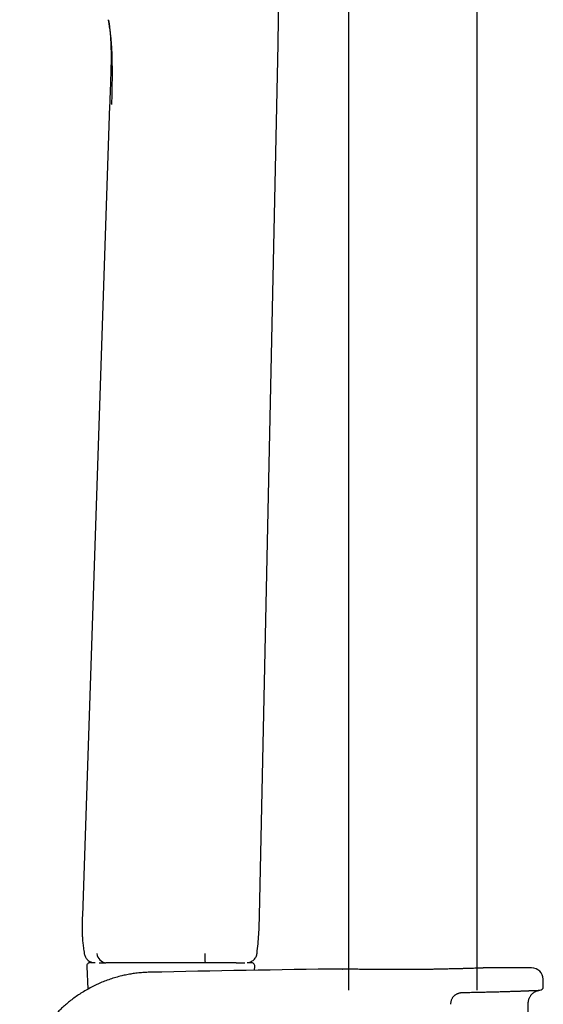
# Model space of a CAD drawing. Header units: millimetres. Extents: x 8 to 1577, y 12 to 2534.
# Tile 58 of 121: x 423 to 495, y 1955 to 2091. Entities that reach past the tile are written whole.
import ezdxf

# ---------------------------------------------------------------- set-up
doc = ezdxf.new("R2010")
doc.units = ezdxf.units.MM

msp = doc.modelspace()

# ---------------------------------------------------------------- linework, layer by layer
at = {"color": 7, "linetype": 'Continuous', "lineweight": 30}
for p, q in [((468.29, 2313.9), (468.29, 1956.89)), ((486.09, 1956.89), (486.09, 2313.9)), ((435.05, 2091.24), (435.06, 2091.23)), ((455.95, 1967.19), (458.53, 2087.89)), ((435.23, 2079.41), (431.45, 1967.19)), ((432.56, 1960.72), (433.23, 1960.72)), ((434.72, 1960.7), (434.72, 1960.7)), ((448.44, 1960.7), (448.44, 1960.7)), ((452.74, 1960.7), (452.74, 1960.7)), ((454.27, 1960.72), (454.81, 1960.72)), ((432.06, 1960.2), (432.2, 1957.04)), ((455.29, 1959.67), (455.31, 1960.2)), ((467.41, 1959.83), (467.42, 1959.83)), ((486.94, 1959.98), (486.96, 1959.98)), ((495.22, 1957.4), (495.2, 1958.42)), ((493.56, 1913.36), (493.14, 1955.07))]:
    msp.add_line(p, q, dxfattribs=at)
for centre, radius, start, end in [((434.9, 1962.12), 1.44, 186.3648, 262.7554), ((462.99, 1961.74), 14.59, 179.0288, 184.1177), ((432.56, 1960.22), 0.5, 90, 182.4813), ((454.81, 1960.22), 0.5, 357.5187, 90), ((495.19, -488.63), 2448.62, 90.65006, 91.2732), ((495.19, -488.63), 2448.62, 90.03715, 90.1925), ((493.6, 1958.39), 1.6, 1.1109, 90.0371), ((494.72, 1957.39), 0.5, 272.2326, 1.0644)]:
    msp.add_arc(centre, radius, start, end, dxfattribs=at)
for points, knots in [([(458.53, 2087.89), (458.54, 2088.09), (458.54, 2088.46), (458.56, 2089.01), (458.56, 2089.51), (458.57, 2089.98), (458.58, 2090.41), (458.58, 2090.8), (458.58, 2091.15), (458.58, 2091.46), (458.58, 2091.75), (458.58, 2092.01), (458.57, 2092.23), (458.57, 2092.4), (458.57, 2092.53), (458.57, 2092.62), (458.57, 2092.68), (458.57, 2092.72), (458.56, 2092.76), (458.56, 2092.8), (458.56, 2092.86), (458.56, 2092.94), (458.56, 2093.07), (458.55, 2093.24), (458.55, 2093.46), (458.54, 2093.71), (458.53, 2094), (458.51, 2094.33), (458.5, 2094.69), (458.47, 2095.1), (458.44, 2095.58), (458.4, 2096.11), (458.35, 2096.69), (458.28, 2097.31), (458.2, 2097.97), (458.11, 2098.66), (457.99, 2099.4), (457.85, 2100.17), (457.69, 2100.98), (457.5, 2101.84), (457.28, 2102.75), (457.04, 2103.69), (456.77, 2104.67), (456.49, 2105.7), (456.19, 2106.76), (455.98, 2107.49), (455.88, 2107.86)], [0, 0, 0, 0, 0.028769, 0.055672, 0.080703, 0.103859, 0.125137, 0.144208, 0.16147, 0.176925, 0.190576, 0.203901, 0.214902, 0.223577, 0.229929, 0.233838, 0.236619, 0.238344, 0.240066, 0.242264, 0.244937, 0.248087, 0.255095, 0.263703, 0.273911, 0.286626, 0.301093, 0.317235, 0.335051, 0.354542, 0.378812, 0.405258, 0.433879, 0.464673, 0.497636, 0.532116, 0.568678, 0.607317, 0.648042, 0.691759, 0.737666, 0.785766, 0.836058, 0.88853, 0.943175, 1, 1, 1, 1]), ([(435.54, 2079.52), (435.55, 2079.89), (435.56, 2080.64), (435.59, 2081.75), (435.6, 2082.87), (435.61, 2083.98), (435.6, 2085.09), (435.58, 2086.1), (435.55, 2087), (435.5, 2087.8), (435.44, 2088.58), (435.36, 2089.34), (435.26, 2090.08), (435.15, 2090.73), (435.08, 2091.11), (435.05, 2091.27)], [0, 0, 0, 0, 0.090489, 0.180972, 0.271497, 0.362178, 0.452935, 0.543479, 0.611149, 0.678604, 0.745963, 0.813459, 0.881414, 0.950232, 1, 1, 1, 1]), ([(435.06, 2091.21), (435.06, 2091.2), (435.07, 2091.17), (435.08, 2091.13), (435.09, 2091.07), (435.1, 2091.01), (435.11, 2090.95), (435.12, 2090.89), (435.13, 2090.83), (435.14, 2090.79), (435.14, 2090.76), (435.15, 2090.74), (435.15, 2090.72), (435.15, 2090.7), (435.16, 2090.67), (435.16, 2090.64), (435.17, 2090.61), (435.17, 2090.57), (435.18, 2090.54), (435.18, 2090.5), (435.19, 2090.46), (435.19, 2090.43), (435.2, 2090.39), (435.2, 2090.35), (435.21, 2090.32), (435.21, 2090.28), (435.22, 2090.25), (435.22, 2090.22), (435.22, 2090.2), (435.23, 2090.17), (435.23, 2090.16), (435.23, 2090.15)], [0, 0, 0, 0, 0.012628, 0.032224, 0.051325, 0.079459, 0.108594, 0.138456, 0.165868, 0.18993, 0.202111, 0.213227, 0.225979, 0.242372, 0.262408, 0.286087, 0.31341, 0.344378, 0.378992, 0.417252, 0.45625, 0.498423, 0.543771, 0.592291, 0.643981, 0.698839, 0.753461, 0.810893, 0.87113, 0.934168, 1, 1, 1, 1]), ([(435.23, 2090.15), (435.25, 2089.9), (435.31, 2089.39), (435.36, 2088.6), (435.4, 2087.8), (435.42, 2086.96), (435.42, 2086.1), (435.42, 2085.15), (435.39, 2084.12), (435.36, 2082.99), (435.31, 2081.83), (435.27, 2080.63), (435.24, 2079.82), (435.23, 2079.41)], [0, 0, 0, 0, 0.070713, 0.143763, 0.219098, 0.296713, 0.37668, 0.459047, 0.560878, 0.665836, 0.773953, 0.88535, 1, 1, 1, 1]), ([(431.45, 1967.19), (431.45, 1967.05), (431.44, 1966.79), (431.43, 1966.42), (431.42, 1966.1), (431.41, 1965.83), (431.41, 1965.61), (431.41, 1965.45), (431.41, 1965.33), (431.41, 1965.24), (431.42, 1965.18), (431.42, 1965.13), (431.42, 1965.08), (431.42, 1965), (431.42, 1964.89), (431.43, 1964.75), (431.43, 1964.57), (431.45, 1964.36), (431.46, 1964.11), (431.48, 1963.83), (431.51, 1963.51), (431.55, 1963.16), (431.6, 1962.78), (431.65, 1962.38), (431.7, 1962.1), (431.72, 1961.96)], [0, 0, 0, 0, 0.079657, 0.150079, 0.211256, 0.263185, 0.305871, 0.334383, 0.356481, 0.372975, 0.384862, 0.392148, 0.400246, 0.414856, 0.435978, 0.463615, 0.497767, 0.538439, 0.585634, 0.639358, 0.699615, 0.766409, 0.839743, 0.919613, 1, 1, 1, 1]), ([(455.62, 1962.02), (455.67, 1962.45), (455.77, 1963.31), (455.87, 1964.6), (455.93, 1965.9), (455.94, 1966.76), (455.95, 1967.19)], [0, 0, 0, 0, 0.250055, 0.499954, 0.749915, 1, 1, 1, 1]), ([(431.72, 1961.95), (431.74, 1961.87), (431.77, 1961.72), (431.87, 1961.49), (432, 1961.28), (432.17, 1961.09), (432.38, 1960.93), (432.6, 1960.81), (432.78, 1960.74), (432.89, 1960.73), (432.91, 1960.72)], [0, 0, 0, 0, 0.128873, 0.263642, 0.402824, 0.54459, 0.686896, 0.827653, 0.964902, 1, 1, 1, 1]), ([(454.42, 1960.72), (454.45, 1960.73), (454.55, 1960.74), (454.74, 1960.81), (454.97, 1960.94), (455.18, 1961.11), (455.36, 1961.31), (455.49, 1961.54), (455.58, 1961.77), (455.61, 1961.94), (455.62, 1962.01)], [0, 0, 0, 0, 0.0394723, 0.1760184, 0.3163108, 0.4582689, 0.5996601, 0.7383043, 0.872267, 1, 1, 1, 1]), ([(433.77, 1960.7), (433.81, 1960.7), (433.94, 1960.7), (434.18, 1960.7), (434.45, 1960.7), (434.64, 1960.7), (434.72, 1960.7)], [0, 0, 0, 0, 0.189664, 0.494347, 0.799586, 1, 1, 1, 1]), ([(436.87, 1960.7), (436.87, 1960.7), (436.75, 1960.7), (436.53, 1960.7), (436.22, 1960.7), (435.92, 1960.7), (435.65, 1960.7), (435.4, 1960.7), (435.18, 1960.7), (434.98, 1960.7), (434.83, 1960.7), (434.75, 1960.7), (434.72, 1960.7)], [0, 0, 0, 0, 0.000017, 0.117505, 0.235429, 0.353239, 0.470571, 0.58357, 0.696982, 0.809991, 0.922439, 1, 1, 1, 1]), ([(448.44, 1960.7), (448.11, 1960.7), (447.44, 1960.7), (446.44, 1960.7), (445.45, 1960.7), (444.46, 1960.7), (443.47, 1960.7), (442.49, 1960.7), (441.52, 1960.7), (440.57, 1960.7), (439.63, 1960.7), (438.69, 1960.7), (437.77, 1960.7), (437.17, 1960.7), (436.87, 1960.7)], [0, 0, 0, 0, 0.083206, 0.166307, 0.249313, 0.33231, 0.415444, 0.498887, 0.58246, 0.66595, 0.749437, 0.832954, 0.91649, 1, 1, 1, 1]), ([(452.74, 1960.7), (452.7, 1960.7), (452.63, 1960.7), (452.52, 1960.7), (452.38, 1960.7), (452.24, 1960.7), (452.05, 1960.7), (451.81, 1960.7), (451.51, 1960.7), (451.19, 1960.7), (450.86, 1960.7), (450.56, 1960.7), (450.27, 1960.7), (449.96, 1960.7), (449.66, 1960.7), (449.36, 1960.7), (449.06, 1960.7), (448.75, 1960.7), (448.54, 1960.7), (448.44, 1960.7)], [0, 0, 0, 0, 0.065554, 0.131024, 0.176315, 0.221743, 0.267126, 0.339078, 0.411035, 0.485065, 0.559099, 0.615611, 0.672122, 0.729728, 0.787296, 0.839681, 0.892064, 0.946017, 1, 1, 1, 1]), ([(452.74, 1960.7), (452.81, 1960.7), (452.95, 1960.7), (453.15, 1960.7), (453.33, 1960.7), (453.49, 1960.7), (453.64, 1960.7), (453.77, 1960.7), (453.87, 1960.7), (453.92, 1960.7), (453.94, 1960.7)], [0, 0, 0, 0, 0.133003, 0.266067, 0.399313, 0.53262, 0.661379, 0.790137, 0.919117, 1, 1, 1, 1]), ([(440.78, 1959.38), (440.71, 1959.38), (440.39, 1959.38), (439.81, 1959.34), (439.06, 1959.27), (438.32, 1959.17), (437.6, 1959.04), (436.86, 1958.88), (436.08, 1958.67), (435.29, 1958.43), (434.53, 1958.15), (433.79, 1957.84), (433.06, 1957.5), (432.33, 1957.12), (431.61, 1956.7), (430.93, 1956.27), (430.29, 1955.82), (429.68, 1955.35), (429.12, 1954.88), (428.59, 1954.4), (428.09, 1953.92), (427.61, 1953.41), (427.15, 1952.88), (426.7, 1952.33), (426.29, 1951.79), (425.91, 1951.25), (425.57, 1950.72), (425.26, 1950.21), (424.98, 1949.71), (424.72, 1949.2), (424.47, 1948.68), (424.24, 1948.15), (424.02, 1947.63), (423.83, 1947.09), (423.65, 1946.55), (423.48, 1946.01), (423.32, 1945.38), (423.15, 1944.68), (423.01, 1943.89), (422.9, 1943.1), (422.83, 1942.31), (422.79, 1941.51), (422.78, 1940.71), (422.81, 1939.92), (422.88, 1939.12), (422.98, 1938.33), (423.11, 1937.51), (423.29, 1936.68), (423.52, 1935.84), (423.78, 1935.02), (424.07, 1934.23), (424.39, 1933.48), (424.73, 1932.76), (425.09, 1932.07), (425.47, 1931.41), (425.88, 1930.78), (426.3, 1930.17), (426.74, 1929.59), (427.19, 1929.04), (427.66, 1928.52), (428.07, 1928.08), (428.46, 1927.71), (428.8, 1927.38), (429.18, 1927.05), (429.59, 1926.71), (430.03, 1926.36), (430.49, 1926.02), (430.89, 1925.74), (431.14, 1925.58), (431.22, 1925.53)], [0, 0, 0, 0, 0.004385, 0.020751, 0.036863, 0.052721, 0.068325, 0.083676, 0.101761, 0.11948, 0.136833, 0.153822, 0.170446, 0.188632, 0.206361, 0.223631, 0.240443, 0.256796, 0.272411, 0.287584, 0.302316, 0.316606, 0.332309, 0.347442, 0.362004, 0.375994, 0.389414, 0.402263, 0.41454, 0.426247, 0.438928, 0.451094, 0.463244, 0.475396, 0.48755, 0.499706, 0.511863, 0.528884, 0.545907, 0.562932, 0.579961, 0.596993, 0.614029, 0.631069, 0.648112, 0.665157, 0.682205, 0.701127, 0.719709, 0.73795, 0.75585, 0.773411, 0.790326, 0.806911, 0.823167, 0.839093, 0.85497, 0.870506, 0.885702, 0.900556, 0.91507, 0.924598, 0.934721, 0.945463, 0.956824, 0.968806, 0.981407, 0.994013, 1, 1, 1, 1]), ([(467.51, 1959.83), (467.5, 1959.83), (467.48, 1959.83), (467.45, 1959.83), (467.43, 1959.83), (467.42, 1959.83), (467.42, 1959.83), (467.42, 1959.83)], [0, 0, 0, 0, 0.173018, 0.423437, 0.674678, 0.889382, 1, 1, 1, 1]), ([(478.48, 1959.77), (478.33, 1959.77), (477.96, 1959.77), (477.37, 1959.76), (476.71, 1959.76), (476.05, 1959.75), (475.4, 1959.75), (474.76, 1959.75), (474.12, 1959.75), (473.5, 1959.75), (472.9, 1959.76), (472.32, 1959.76), (471.76, 1959.76), (471.22, 1959.77), (470.71, 1959.78), (470.23, 1959.78), (469.78, 1959.79), (469.37, 1959.8), (468.99, 1959.8), (468.65, 1959.81), (468.34, 1959.81), (468.08, 1959.82), (467.86, 1959.82), (467.68, 1959.83), (467.56, 1959.83), (467.52, 1959.83), (467.5, 1959.83)], [0, 0, 0, 0, 0.029508, 0.072578, 0.115599, 0.158472, 0.201331, 0.244337, 0.287392, 0.330398, 0.373257, 0.416131, 0.459151, 0.502222, 0.545242, 0.588116, 0.631025, 0.67408, 0.717185, 0.76024, 0.803149, 0.846079, 0.889156, 0.932282, 0.975359, 1, 1, 1, 1]), ([(480.82, 1959.81), (480.79, 1959.81), (480.65, 1959.8), (480.41, 1959.8), (480.1, 1959.79), (479.78, 1959.79), (479.46, 1959.79), (479.13, 1959.78), (478.81, 1959.78), (478.59, 1959.77), (478.48, 1959.77)], [0, 0, 0, 0, 0.043736, 0.179776, 0.316195, 0.4529, 0.589796, 0.726785, 0.863743, 1, 1, 1, 1]), ([(482.2, 1959.84), (482.07, 1959.83), (481.75, 1959.83), (481.29, 1959.82), (480.95, 1959.81), (480.83, 1959.81)], [0, 0, 0, 0, 0.30331, 0.731971, 1, 1, 1, 1]), ([(485.04, 1959.91), (484.99, 1959.91), (484.89, 1959.91), (484.7, 1959.9), (484.49, 1959.9), (484.26, 1959.89), (484.03, 1959.88), (483.79, 1959.88), (483.54, 1959.87), (483.29, 1959.86), (483.02, 1959.86), (482.75, 1959.85), (482.48, 1959.84), (482.29, 1959.84), (482.2, 1959.84)], [0, 0, 0, 0, 0.056465, 0.141458, 0.226787, 0.312399, 0.398241, 0.484257, 0.570387, 0.656569, 0.742724, 0.828786, 0.91469, 1, 1, 1, 1]), ([(486.92, 1959.98), (486.9, 1959.97), (486.87, 1959.97), (486.77, 1959.97), (486.61, 1959.96), (486.42, 1959.96), (486.18, 1959.95), (485.9, 1959.94), (485.58, 1959.93), (485.29, 1959.92), (485.1, 1959.91), (485.05, 1959.91)], [0, 0, 0, 0, 0.085597, 0.20905, 0.33236, 0.455252, 0.578104, 0.701375, 0.824787, 0.948058, 1, 1, 1, 1]), ([(486.94, 1959.98), (486.94, 1959.98), (486.94, 1959.98), (486.93, 1959.98), (486.92, 1959.98), (486.91, 1959.98), (486.9, 1959.98)], [0, 0, 0, 0, 0.203425, 0.559745, 0.9338, 1, 1, 1, 1]), ([(482.7, 1955.91), (482.71, 1955.91), (482.73, 1955.95), (482.79, 1956.02), (482.88, 1956.12), (482.98, 1956.21), (483.08, 1956.28), (483.19, 1956.36), (483.31, 1956.42), (483.43, 1956.47), (483.56, 1956.51), (483.68, 1956.55), (483.81, 1956.57), (483.92, 1956.58), (483.98, 1956.58), (483.99, 1956.58)], [0, 0, 0, 0, 0.009071, 0.092709, 0.175904, 0.258658, 0.342913, 0.429215, 0.517011, 0.605889, 0.695371, 0.78495, 0.874794, 0.966712, 1, 1, 1, 1]), ([(483.99, 1956.58), (484.02, 1956.58), (484.18, 1956.58), (484.48, 1956.59), (484.88, 1956.6), (485.27, 1956.61), (485.66, 1956.61), (486.05, 1956.62), (486.43, 1956.63), (486.8, 1956.64), (487.17, 1956.65), (487.53, 1956.66), (487.89, 1956.67), (488.24, 1956.68), (488.58, 1956.69), (488.91, 1956.69), (489.24, 1956.7), (489.56, 1956.71), (489.87, 1956.72), (490.17, 1956.73), (490.47, 1956.74), (490.75, 1956.75), (491.03, 1956.76), (491.3, 1956.77), (491.56, 1956.78), (491.81, 1956.78), (492.05, 1956.79), (492.28, 1956.8), (492.5, 1956.81), (492.72, 1956.82), (492.92, 1956.82), (493.11, 1956.83), (493.29, 1956.84), (493.46, 1956.84), (493.62, 1956.85), (493.77, 1956.85), (493.91, 1956.86), (494.04, 1956.86), (494.16, 1956.87), (494.27, 1956.87), (494.36, 1956.88), (494.45, 1956.88), (494.52, 1956.88), (494.59, 1956.89), (494.64, 1956.89), (494.68, 1956.89), (494.71, 1956.89), (494.73, 1956.89), (494.74, 1956.89), (494.74, 1956.89), (494.74, 1956.89)], [0, 0, 0, 0, 0.004041, 0.025721, 0.047333, 0.068836, 0.0902, 0.111725, 0.133298, 0.154838, 0.176368, 0.197906, 0.219468, 0.241074, 0.262737, 0.284278, 0.305795, 0.327363, 0.348963, 0.370574, 0.392167, 0.41372, 0.435213, 0.456689, 0.478217, 0.499807, 0.521435, 0.543081, 0.564717, 0.586319, 0.607866, 0.629319, 0.650844, 0.672381, 0.693885, 0.715376, 0.736874, 0.758393, 0.779953, 0.801576, 0.823068, 0.844557, 0.866147, 0.887798, 0.909466, 0.931094, 0.952632, 0.97402, 0.992, 1, 1, 1, 1]), ([(493.14, 1955.07), (493.14, 1955.16), (493.15, 1955.33), (493.2, 1955.57), (493.27, 1955.77), (493.35, 1955.94), (493.43, 1956.09), (493.51, 1956.2), (493.59, 1956.3), (493.68, 1956.4), (493.79, 1956.49), (493.91, 1956.59), (494.04, 1956.67), (494.18, 1956.75), (494.34, 1956.81), (494.52, 1956.86), (494.65, 1956.88), (494.72, 1956.89)], [0, 0, 0, 0, 0.101298, 0.193148, 0.275135, 0.347206, 0.409634, 0.462672, 0.508041, 0.552551, 0.611797, 0.670926, 0.731148, 0.785588, 0.849912, 0.92358, 1, 1, 1, 1]), ([(494.63, 1956.89), (494.65, 1956.89), (494.7, 1956.89), (494.7, 1956.89), (494.71, 1956.89)], [0, 0, 0, 0, 0.370388, 1, 1, 1, 1]), ([(482.7, 1955.91), (482.69, 1955.9), (482.65, 1955.85), (482.59, 1955.74), (482.52, 1955.6), (482.46, 1955.44), (482.42, 1955.28), (482.39, 1955.12), (482.39, 1955), (482.39, 1954.95)], [0, 0, 0, 0, 0.035077, 0.19588, 0.356744, 0.517815, 0.678906, 0.839715, 1, 1, 1, 1])]:
    msp.add_open_spline(points, degree=3, knots=knots, dxfattribs=at)

doc.saveas('drawing.dxf')
